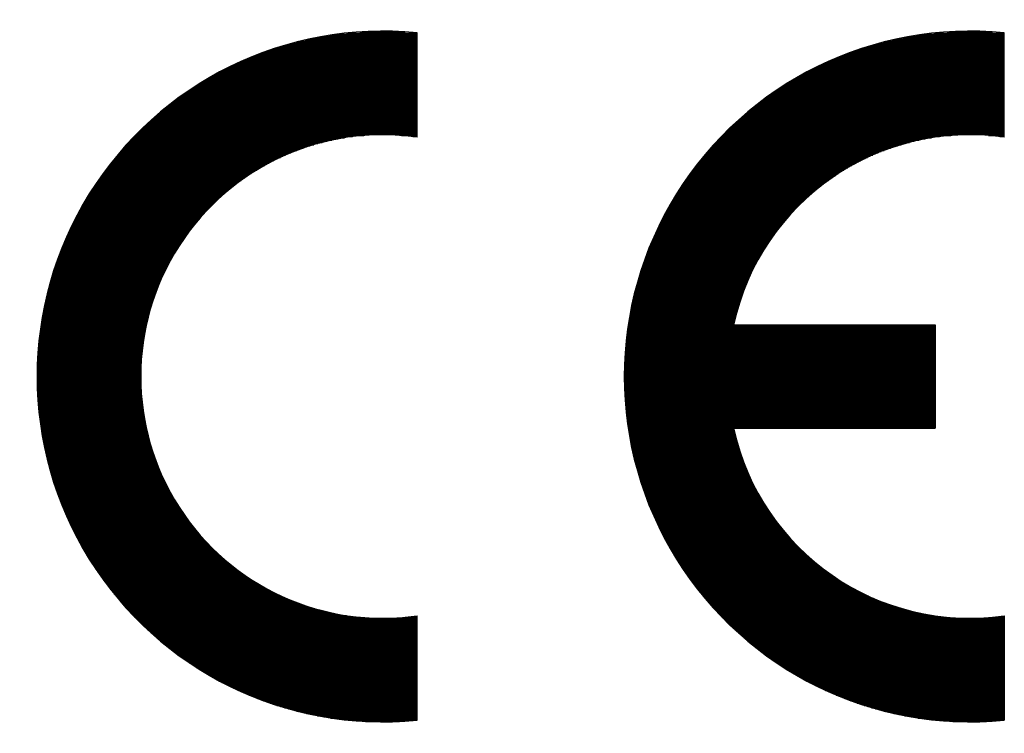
# Model space of a CAD drawing. Header units: millimetres. Extents: x 0 to 594, y 0 to 420.
# Tile 50 of 112: x 89 to 109, y 373 to 387. Entities that reach past the tile are written whole.
import ezdxf

# ---------------------------------------------------------------- set-up
doc = ezdxf.new("R2010")
doc.units = ezdxf.units.MM
doc.header["$LTSCALE"] = 0.257233
doc.layers.add('NoLayerName_001', color=7, linetype='Continuous')

# ---------------------------------------------------------------- blocks, each defined once
blk = doc.blocks.new('*X12')
at = {"color": 7, "linetype": 'Continuous', "lineweight": 25}
for p, q in [((1.631, 3.688), (5.119, 3.688)), ((1.651, 3.71), (5.183, 3.71)), ((1.671, 3.733), (5.249, 3.733)), ((1.691, 3.756), (5.32, 3.756)), ((1.711, 3.778), (5.394, 3.778)), ((1.46, 3.484), (4.642, 3.484)), ((1.478, 3.507), (4.688, 3.507)), ((1.497, 3.529), (4.736, 3.529)), ((1.515, 3.552), (4.786, 3.552)), ((1.534, 3.575), (4.836, 3.575)), ((1.553, 3.597), (4.889, 3.597)), ((1.572, 3.62), (4.943, 3.62)), ((1.592, 3.642), (5, 3.642)), ((1.611, 3.665), (5.058, 3.665)), ((1.319, 3.303), (4.309, 3.303)), ((1.336, 3.326), (4.347, 3.326)), ((1.353, 3.348), (4.386, 3.348)), ((1.371, 3.371), (4.427, 3.371)), ((1.388, 3.394), (4.468, 3.394)), ((1.406, 3.416), (4.51, 3.416)), ((1.424, 3.439), (4.553, 3.439)), ((1.442, 3.461), (4.597, 3.461)), ((1.172, 3.099), (3.996, 3.099)), ((1.187, 3.122), (4.028, 3.122)), ((1.203, 3.145), (4.061, 3.145)), ((1.219, 3.167), (4.095, 3.167)), ((1.236, 3.19), (4.129, 3.19)), ((1.252, 3.213), (4.163, 3.213)), ((1.268, 3.235), (4.199, 3.235)), ((1.285, 3.258), (4.235, 3.258)), ((1.302, 3.28), (4.271, 3.28)), ((1.05, 2.918), (3.757, 2.918)), ((1.065, 2.941), (3.785, 2.941)), ((1.079, 2.964), (3.814, 2.964)), ((1.094, 2.986), (3.843, 2.986)), ((1.11, 3.009), (3.873, 3.009)), ((1.125, 3.032), (3.903, 3.032)), ((1.14, 3.054), (3.933, 3.054)), ((1.156, 3.077), (3.965, 3.077)), ((0.923, 2.715), (3.521, 2.715)), ((0.936, 2.738), (3.546, 2.738)), ((0.95, 2.76), (3.571, 2.76)), ((0.964, 2.783), (3.596, 2.783)), ((0.978, 2.805), (3.622, 2.805)), ((0.992, 2.828), (3.648, 2.828)), ((1.006, 2.851), (3.675, 2.851)), ((1.021, 2.873), (3.702, 2.873)), ((1.035, 2.896), (3.729, 2.896)), ((0.818, 2.534), (3.335, 2.534)), ((0.831, 2.557), (3.358, 2.557)), ((0.843, 2.579), (3.38, 2.579)), ((0.856, 2.602), (3.403, 2.602)), ((0.869, 2.624), (3.426, 2.624)), ((0.883, 2.647), (3.449, 2.647)), ((0.896, 2.67), (3.473, 2.67)), ((0.909, 2.692), (3.497, 2.692)), ((0.709, 2.33), (3.149, 2.33)), ((0.72, 2.353), (3.168, 2.353)), ((0.732, 2.376), (3.188, 2.376)), ((0.744, 2.398), (3.209, 2.398)), ((0.756, 2.421), (3.229, 2.421)), ((0.768, 2.443), (3.25, 2.443)), ((0.78, 2.466), (3.271, 2.466)), ((0.793, 2.489), (3.292, 2.489)), ((0.805, 2.511), (3.314, 2.511)), ((0.619, 2.149), (3, 2.149)), ((0.63, 2.172), (3.018, 2.172)), ((0.641, 2.195), (3.036, 2.195)), ((0.652, 2.217), (3.054, 2.217)), ((0.663, 2.24), (3.072, 2.24)), ((0.674, 2.262), (3.091, 2.262)), ((0.685, 2.285), (3.11, 2.285)), ((0.697, 2.308), (3.129, 2.308)), ((0.526, 1.946), (2.849, 1.946)), ((0.535, 1.968), (2.865, 1.968)), ((0.546, 1.991), (2.881, 1.991)), ((0.556, 2.014), (2.898, 2.014)), ((0.566, 2.036), (2.914, 2.036)), ((0.576, 2.059), (2.931, 2.059)), ((0.587, 2.081), (2.948, 2.081)), ((0.597, 2.104), (2.965, 2.104)), ((0.608, 2.127), (2.982, 2.127)), ((0.44, 1.742), (2.715, 1.742)), ((0.449, 1.765), (2.729, 1.765)), ((0.459, 1.787), (2.743, 1.787)), ((0.468, 1.81), (2.758, 1.81)), ((0.477, 1.833), (2.773, 1.833)), ((0.487, 1.855), (2.788, 1.855)), ((0.496, 1.878), (2.803, 1.878)), ((0.506, 1.9), (2.818, 1.9)), ((0.516, 1.923), (2.834, 1.923)), ((0.371, 1.561), (2.607, 1.561)), ((0.379, 1.584), (2.62, 1.584)), ((0.388, 1.606), (2.633, 1.606)), ((0.396, 1.629), (2.646, 1.629)), ((0.405, 1.652), (2.659, 1.652)), ((0.414, 1.674), (2.673, 1.674)), ((0.422, 1.697), (2.687, 1.697)), ((0.431, 1.719), (2.7, 1.719)), ((0.3, 1.357), (2.498, 1.357)), ((0.307, 1.38), (2.51, 1.38)), ((0.315, 1.403), (2.521, 1.403)), ((0.323, 1.425), (2.533, 1.425)), ((0.331, 1.448), (2.545, 1.448)), ((0.338, 1.471), (2.557, 1.471)), ((0.346, 1.493), (2.569, 1.493)), ((0.354, 1.516), (2.582, 1.516)), ((0.363, 1.538), (2.594, 1.538)), ((0.243, 1.176), (2.412, 1.176)), ((0.249, 1.199), (2.422, 1.199)), ((0.256, 1.222), (2.433, 1.222)), ((0.263, 1.244), (2.443, 1.244)), ((0.271, 1.267), (2.454, 1.267)), ((0.278, 1.29), (2.465, 1.29)), ((0.285, 1.312), (2.476, 1.312)), ((0.292, 1.335), (2.487, 1.335)), ((0.185, 0.973), (2.326, 0.973)), ((0.191, 0.995), (2.335, 0.995)), ((0.197, 1.018), (2.344, 1.018)), ((0.203, 1.041), (2.353, 1.041)), ((0.21, 1.063), (2.363, 1.063)), ((0.216, 1.086), (2.372, 1.086)), ((0.223, 1.109), (2.382, 1.109)), ((0.229, 1.131), (2.392, 1.131)), ((0.236, 1.154), (2.402, 1.154)), ((0.139, 0.792), (2.258, 0.792)), ((0.145, 0.814), (2.266, 0.814)), ((0.15, 0.837), (2.274, 0.837)), ((0.156, 0.86), (2.282, 0.86)), ((0.161, 0.882), (2.291, 0.882)), ((0.167, 0.905), (2.299, 0.905)), ((0.173, 0.928), (2.308, 0.928)), ((0.179, 0.95), (2.317, 0.95)), ((0.094, 0.588), (2.192, 0.588)), ((0.099, 0.611), (2.199, 0.611)), ((0.104, 0.633), (2.206, 0.633)), ((0.108, 0.656), (2.213, 0.656)), ((0.113, 0.679), (2.22, 0.679)), ((0.118, 0.701), (2.227, 0.701)), ((0.123, 0.724), (2.235, 0.724)), ((0.129, 0.747), (2.243, 0.747)), ((0.134, 0.769), (2.25, 0.769)), ((0.06, 0.407), (2.142, 0.407)), ((0.064, 0.43), (2.147, 0.43)), ((0.068, 0.452), (2.153, 0.452)), ((0.072, 0.475), (2.16, 0.475)), ((0.076, 0.498), (2.166, 0.498)), ((0.081, 0.52), (2.172, 0.52)), ((0.085, 0.543), (2.179, 0.543)), ((0.09, 0.566), (2.185, 0.566)), ((0.027, 0.204), (2.094, 0.204)), ((0.03, 0.226), (2.099, 0.226)), ((0.033, 0.249), (2.104, 0.249)), ((0.037, 0.271), (2.109, 0.271)), ((0.04, 0.294), (2.114, 0.294)), ((0.044, 0.317), (2.119, 0.317)), ((0.048, 0.339), (2.125, 0.339)), ((0.052, 0.362), (2.13, 0.362)), ((0.056, 0.385), (2.136, 0.385)), ((0, 0), (2.056, 0)), ((0.003, 0.023), (2.059, 0.023)), ((0.005, 0.045), (2.063, 0.045)), ((0.008, 0.068), (2.067, 0.068)), ((0.011, 0.09), (2.071, 0.09)), ((0.014, 0.113), (2.076, 0.113)), ((0.017, 0.136), (2.08, 0.136)), ((0.02, 0.158), (2.085, 0.158)), ((0.023, 0.181), (2.089, 0.181))]:
    blk.add_line(p, q, dxfattribs=at)
blk = doc.blocks.new('*X13')
at = {"color": 7, "linetype": 'Continuous', "lineweight": 25}
for p, q in [((4.112, 2.149), (5.689, 2.149)), ((4.302, 2.172), (5.689, 2.172)), ((4.567, 2.195), (5.454, 2.195)), ((3.138, 1.946), (5.689, 1.946)), ((3.219, 1.968), (5.689, 1.968)), ((3.304, 1.991), (5.689, 1.991)), ((3.393, 2.014), (5.689, 2.014)), ((3.489, 2.036), (5.689, 2.036)), ((3.59, 2.059), (5.689, 2.059)), ((3.701, 2.081), (5.689, 2.081)), ((3.821, 2.104), (5.689, 2.104)), ((3.956, 2.127), (5.689, 2.127)), ((2.537, 1.742), (5.689, 1.742)), ((2.595, 1.765), (5.689, 1.765)), ((2.655, 1.787), (5.689, 1.787)), ((2.718, 1.81), (5.689, 1.81)), ((2.782, 1.833), (5.689, 1.833)), ((2.848, 1.855), (5.689, 1.855)), ((2.916, 1.878), (5.689, 1.878)), ((2.987, 1.9), (5.689, 1.9)), ((3.061, 1.923), (5.689, 1.923)), ((2.117, 1.561), (5.689, 1.561)), ((2.165, 1.584), (5.689, 1.584)), ((2.215, 1.606), (5.689, 1.606)), ((2.265, 1.629), (5.689, 1.629)), ((2.317, 1.652), (5.689, 1.652)), ((2.37, 1.674), (5.689, 1.674)), ((2.424, 1.697), (5.689, 1.697)), ((2.48, 1.719), (5.689, 1.719)), ((1.719, 1.357), (5.689, 1.357)), ((1.76, 1.38), (5.689, 1.38)), ((1.802, 1.403), (5.689, 1.403)), ((1.845, 1.425), (5.689, 1.425)), ((1.888, 1.448), (5.689, 1.448)), ((1.932, 1.471), (5.689, 1.471)), ((1.977, 1.493), (5.689, 1.493)), ((2.022, 1.516), (5.689, 1.516)), ((2.069, 1.538), (5.689, 1.538)), ((1.412, 1.176), (5.689, 1.176)), ((1.448, 1.199), (5.689, 1.199)), ((1.485, 1.222), (5.689, 1.222)), ((1.523, 1.244), (5.689, 1.244)), ((1.561, 1.267), (5.689, 1.267)), ((1.6, 1.29), (5.689, 1.29)), ((1.639, 1.312), (5.689, 1.312)), ((1.679, 1.335), (5.689, 1.335)), ((1.105, 0.973), (5.689, 0.973)), ((1.138, 0.995), (5.689, 0.995)), ((1.17, 1.018), (5.689, 1.018)), ((1.203, 1.041), (5.689, 1.041)), ((1.237, 1.063), (5.689, 1.063)), ((1.271, 1.086), (5.689, 1.086)), ((1.306, 1.109), (5.689, 1.109)), ((1.341, 1.131), (5.689, 1.131)), ((1.376, 1.154), (5.689, 1.154)), ((0.86, 0.792), (5.689, 0.792)), ((0.889, 0.814), (5.689, 0.814)), ((0.919, 0.837), (5.689, 0.837)), ((0.949, 0.86), (5.689, 0.86)), ((0.98, 0.882), (5.689, 0.882)), ((1.01, 0.905), (5.689, 0.905)), ((1.042, 0.928), (5.689, 0.928)), ((1.073, 0.95), (5.689, 0.95)), ((0.609, 0.588), (5.689, 0.588)), ((0.636, 0.611), (5.689, 0.611)), ((0.663, 0.633), (5.689, 0.633)), ((0.69, 0.656), (5.689, 0.656)), ((0.717, 0.679), (5.689, 0.679)), ((0.745, 0.701), (5.689, 0.701)), ((0.773, 0.724), (5.689, 0.724)), ((0.802, 0.747), (5.689, 0.747)), ((0.831, 0.769), (5.689, 0.769)), ((0.405, 0.407), (5.689, 0.407)), ((0.43, 0.43), (5.689, 0.43)), ((0.454, 0.452), (5.689, 0.452)), ((0.48, 0.475), (5.689, 0.475)), ((0.505, 0.498), (5.689, 0.498)), ((0.531, 0.52), (5.689, 0.52)), ((0.556, 0.543), (5.689, 0.543)), ((0.583, 0.566), (5.689, 0.566)), ((0.194, 0.204), (5.689, 0.204)), ((0.216, 0.226), (5.689, 0.226)), ((0.239, 0.249), (5.689, 0.249)), ((0.262, 0.271), (5.689, 0.271)), ((0.285, 0.294), (5.689, 0.294)), ((0.309, 0.317), (5.689, 0.317)), ((0.333, 0.339), (5.689, 0.339)), ((0.357, 0.362), (5.689, 0.362)), ((0.381, 0.385), (5.689, 0.385)), ((0, 0), (3.741, 0)), ((0.021, 0.023), (3.825, 0.023)), ((0.042, 0.045), (3.917, 0.045)), ((0.063, 0.068), (4.017, 0.068)), ((0.084, 0.09), (4.13, 0.09)), ((0.106, 0.113), (4.26, 0.113)), ((0.127, 0.136), (4.418, 0.136)), ((0.149, 0.158), (4.64, 0.158)), ((0.172, 0.181), (5.689, 0.181)), ((5.381, 0.158), (5.689, 0.158)), ((5.603, 0.136), (5.689, 0.136))]:
    blk.add_line(p, q, dxfattribs=at)
blk = doc.blocks.new('*X14')
at = {"color": 7, "linetype": 'Continuous', "lineweight": 25}
for p, q in [((0.033, 3.688), (2.083, 3.688)), ((0.035, 3.71), (2.086, 3.71)), ((0.037, 3.733), (2.089, 3.733)), ((0.04, 3.756), (2.093, 3.756)), ((0.042, 3.778), (2.096, 3.778)), ((0.016, 3.484), (2.059, 3.484)), ((0.017, 3.507), (2.061, 3.507)), ((0.019, 3.529), (2.063, 3.529)), ((0.021, 3.552), (2.066, 3.552)), ((0.022, 3.575), (2.068, 3.575)), ((0.024, 3.597), (2.071, 3.597)), ((0.026, 3.62), (2.074, 3.62)), ((0.028, 3.642), (2.077, 3.642)), ((0.03, 3.665), (2.08, 3.665)), ((0.006, 3.303), (2.044, 3.303)), ((0.007, 3.326), (2.046, 3.326)), ((0.008, 3.348), (2.047, 3.348)), ((0.009, 3.371), (2.049, 3.371)), ((0.01, 3.394), (2.051, 3.394)), ((0.011, 3.416), (2.052, 3.416)), ((0.013, 3.439), (2.054, 3.439)), ((0.014, 3.461), (2.056, 3.461)), ((0, 3.099), (2.037, 3.099)), ((0.001, 3.145), (2.038, 3.145)), ((0.001, 3.122), (2.037, 3.122)), ((0.002, 3.19), (2.039, 3.19)), ((0.002, 3.167), (2.038, 3.167)), ((0.003, 3.235), (2.041, 3.235)), ((0.003, 3.213), (2.04, 3.213)), ((0.004, 3.258), (2.042, 3.258)), ((0.005, 3.28), (2.043, 3.28)), ((0, 3.077), (2.036, 3.077)), ((0, 3.054), (2.036, 3.054)), ((0, 3.032), (2.036, 3.032)), ((0, 3.009), (2.036, 3.009)), ((0, 2.986), (2.036, 2.986)), ((0, 2.964), (2.037, 2.964)), ((0, 2.941), (2.037, 2.941)), ((0.001, 2.918), (2.037, 2.918)), ((0.001, 2.896), (2.038, 2.896)), ((0.002, 2.873), (2.039, 2.873)), ((0.002, 2.851), (2.039, 2.851)), ((0.003, 2.828), (2.04, 2.828)), ((0.004, 2.805), (2.041, 2.805)), ((0.004, 2.783), (2.042, 2.783)), ((0.005, 2.76), (2.043, 2.76)), ((0.006, 2.738), (2.045, 2.738)), ((0.007, 2.715), (2.046, 2.715)), ((0.008, 2.692), (2.048, 2.692)), ((0.009, 2.67), (2.049, 2.67)), ((0.01, 2.647), (2.051, 2.647)), ((0.012, 2.624), (2.053, 2.624)), ((0.013, 2.602), (2.055, 2.602)), ((0.015, 2.579), (2.057, 2.579)), ((0.016, 2.557), (2.059, 2.557)), ((0.018, 2.534), (2.061, 2.534)), ((0.019, 2.511), (2.064, 2.511)), ((0.021, 2.489), (2.066, 2.489)), ((0.023, 2.466), (2.069, 2.466)), ((0.025, 2.443), (2.072, 2.443)), ((0.027, 2.421), (2.075, 2.421)), ((0.029, 2.398), (2.077, 2.398)), ((0.031, 2.376), (2.081, 2.376)), ((0.033, 2.353), (2.084, 2.353)), ((0.035, 2.33), (2.087, 2.33)), ((0.038, 2.308), (2.09, 2.308)), ((0.04, 2.285), (2.094, 2.285)), ((0.043, 2.262), (2.098, 2.262)), ((0.045, 2.24), (2.101, 2.24)), ((0.048, 2.217), (2.105, 2.217)), ((0.051, 2.195), (2.109, 2.195)), ((0.054, 2.172), (2.113, 2.172)), ((0.057, 2.149), (2.117, 2.149)), ((0.06, 2.127), (2.122, 2.127)), ((0.063, 2.104), (2.126, 2.104)), ((0.066, 2.081), (2.13, 2.081)), ((0.069, 2.059), (2.135, 2.059)), ((0.072, 2.036), (2.14, 2.036)), ((0.076, 2.014), (2.145, 2.014)), ((0.079, 1.991), (2.15, 1.991)), ((0.083, 1.968), (2.155, 1.968)), ((0.086, 1.946), (2.16, 1.946)), ((0.09, 1.923), (2.165, 1.923)), ((0.094, 1.9), (2.171, 1.9)), ((0.097, 1.878), (2.176, 1.878)), ((0.101, 1.855), (2.182, 1.855)), ((0.105, 1.833), (2.188, 1.833)), ((0.109, 1.81), (2.194, 1.81)), ((0.114, 1.787), (2.2, 1.787)), ((0.118, 1.765), (2.206, 1.765)), ((0.122, 1.742), (2.212, 1.742)), ((0.126, 1.719), (2.219, 1.719)), ((0.131, 1.697), (2.225, 1.697)), ((0.135, 1.674), (2.232, 1.674)), ((0.14, 1.652), (2.239, 1.652)), ((0.145, 1.629), (2.245, 1.629)), ((0.15, 1.606), (2.252, 1.606)), ((0.154, 1.584), (2.26, 1.584)), ((0.159, 1.561), (2.267, 1.561)), ((0.164, 1.538), (2.274, 1.538)), ((0.17, 1.516), (2.282, 1.516)), ((0.175, 1.493), (2.289, 1.493)), ((0.18, 1.471), (2.297, 1.471)), ((0.185, 1.448), (2.305, 1.448)), ((0.191, 1.425), (2.313, 1.425)), ((0.196, 1.403), (2.321, 1.403)), ((0.202, 1.38), (2.329, 1.38)), ((0.208, 1.357), (2.338, 1.357)), ((0.213, 1.335), (2.346, 1.335)), ((0.219, 1.312), (2.355, 1.312)), ((0.225, 1.29), (2.364, 1.29)), ((0.231, 1.267), (2.373, 1.267)), ((0.237, 1.244), (2.382, 1.244)), ((0.244, 1.222), (2.391, 1.222)), ((0.25, 1.199), (2.4, 1.199)), ((0.256, 1.176), (2.41, 1.176)), ((0.263, 1.154), (2.42, 1.154)), ((0.269, 1.131), (2.429, 1.131)), ((0.276, 1.109), (2.439, 1.109)), ((0.282, 1.086), (2.449, 1.086)), ((0.289, 1.063), (2.459, 1.063)), ((0.296, 1.041), (2.47, 1.041)), ((0.303, 1.018), (2.48, 1.018)), ((0.31, 0.995), (2.491, 0.995)), ((0.317, 0.973), (2.501, 0.973)), ((0.324, 0.95), (2.512, 0.95)), ((0.332, 0.928), (2.523, 0.928)), ((0.339, 0.905), (2.535, 0.905)), ((0.347, 0.882), (2.546, 0.882)), ((0.354, 0.86), (2.557, 0.86)), ((0.362, 0.837), (2.569, 0.837)), ((0.37, 0.814), (2.581, 0.814)), ((0.377, 0.792), (2.593, 0.792)), ((0.385, 0.769), (2.605, 0.769)), ((0.393, 0.747), (2.617, 0.747)), ((0.401, 0.724), (2.63, 0.724)), ((0.41, 0.701), (2.642, 0.701)), ((0.418, 0.679), (2.655, 0.679)), ((0.426, 0.656), (2.668, 0.656)), ((0.435, 0.633), (2.681, 0.633)), ((0.443, 0.611), (2.694, 0.611)), ((0.452, 0.588), (2.708, 0.588)), ((0.461, 0.566), (2.721, 0.566)), ((0.47, 0.543), (2.735, 0.543)), ((0.478, 0.52), (2.749, 0.52)), ((0.487, 0.498), (2.763, 0.498)), ((0.497, 0.475), (2.777, 0.475)), ((0.506, 0.452), (2.792, 0.452)), ((0.515, 0.43), (2.807, 0.43)), ((0.525, 0.407), (2.821, 0.407)), ((0.534, 0.385), (2.836, 0.385)), ((0.544, 0.362), (2.852, 0.362)), ((0.553, 0.339), (2.867, 0.339)), ((0.563, 0.317), (2.883, 0.317)), ((0.573, 0.294), (2.898, 0.294)), ((0.583, 0.271), (2.914, 0.271)), ((0.593, 0.249), (2.931, 0.249)), ((0.603, 0.226), (2.947, 0.226)), ((0.614, 0.204), (2.963, 0.204)), ((0.624, 0.181), (2.98, 0.181)), ((0.634, 0.158), (2.997, 0.158)), ((0.645, 0.136), (3.014, 0.136)), ((0.656, 0.113), (3.032, 0.113)), ((0.666, 0.09), (3.05, 0.09)), ((0.677, 0.068), (3.067, 0.068)), ((0.688, 0.045), (3.086, 0.045)), ((0.699, 0.023), (3.104, 0.023)), ((0.711, 0), (3.122, 0))]:
    blk.add_line(p, q, dxfattribs=at)
blk = doc.blocks.new('*X15')
at = {"color": 7, "linetype": 'Continuous', "lineweight": 25}
for p, q in [((0, 3.733), (2.419, 3.733)), ((0.011, 3.71), (2.438, 3.71)), ((0.023, 3.688), (2.458, 3.688)), ((0.035, 3.665), (2.477, 3.665)), ((0.046, 3.642), (2.497, 3.642)), ((0.058, 3.62), (2.517, 3.62)), ((0.07, 3.597), (2.537, 3.597)), ((0.082, 3.575), (2.558, 3.575)), ((0.094, 3.552), (2.578, 3.552)), ((0.107, 3.529), (2.599, 3.529)), ((0.119, 3.507), (2.621, 3.507)), ((0.132, 3.484), (2.642, 3.484)), ((0.144, 3.461), (2.664, 3.461)), ((0.157, 3.439), (2.687, 3.439)), ((0.17, 3.416), (2.709, 3.416)), ((0.183, 3.394), (2.732, 3.394)), ((0.196, 3.371), (2.755, 3.371)), ((0.209, 3.348), (2.779, 3.348)), ((0.222, 3.326), (2.802, 3.326)), ((0.236, 3.303), (2.826, 3.303)), ((0.249, 3.28), (2.851, 3.28)), ((0.263, 3.258), (2.876, 3.258)), ((0.277, 3.235), (2.901, 3.235)), ((0.291, 3.213), (2.926, 3.213)), ((0.305, 3.19), (2.952, 3.19)), ((0.319, 3.167), (2.979, 3.167)), ((0.333, 3.145), (3.005, 3.145)), ((0.347, 3.122), (3.032, 3.122)), ((0.362, 3.099), (3.06, 3.099)), ((0.377, 3.077), (3.088, 3.077)), ((0.391, 3.054), (3.116, 3.054)), ((0.406, 3.032), (3.145, 3.032)), ((0.421, 3.009), (3.174, 3.009)), ((0.437, 2.986), (3.204, 2.986)), ((0.452, 2.964), (3.234, 2.964)), ((0.467, 2.941), (3.265, 2.941)), ((0.483, 2.918), (3.296, 2.918)), ((0.499, 2.896), (3.328, 2.896)), ((0.515, 2.873), (3.36, 2.873)), ((0.531, 2.851), (3.393, 2.851)), ((0.547, 2.828), (3.427, 2.828)), ((0.563, 2.805), (3.461, 2.805)), ((0.579, 2.783), (3.496, 2.783)), ((0.596, 2.76), (3.531, 2.76)), ((0.613, 2.738), (3.568, 2.738)), ((0.629, 2.715), (3.605, 2.715)), ((0.646, 2.692), (3.642, 2.692)), ((0.664, 2.67), (3.681, 2.67)), ((0.681, 2.647), (3.72, 2.647)), ((0.698, 2.624), (3.761, 2.624)), ((0.716, 2.602), (3.802, 2.602)), ((0.734, 2.579), (3.844, 2.579)), ((0.751, 2.557), (3.888, 2.557)), ((0.77, 2.534), (3.932, 2.534)), ((0.788, 2.511), (3.978, 2.511)), ((0.806, 2.489), (4.025, 2.489)), ((0.825, 2.466), (4.073, 2.466)), ((0.843, 2.443), (4.123, 2.443)), ((0.862, 2.421), (4.174, 2.421)), ((0.881, 2.398), (4.227, 2.398)), ((0.9, 2.376), (4.282, 2.376)), ((0.92, 2.353), (4.339, 2.353)), ((0.939, 2.33), (4.398, 2.33)), ((0.959, 2.308), (4.459, 2.308)), ((0.979, 2.285), (4.524, 2.285)), ((0.999, 2.262), (4.591, 2.262)), ((1.019, 2.24), (4.663, 2.24)), ((1.04, 2.217), (4.738, 2.217)), ((1.06, 2.195), (4.819, 2.195)), ((1.081, 2.172), (4.905, 2.172)), ((1.102, 2.149), (4.999, 2.149)), ((1.123, 2.127), (5.102, 2.127)), ((1.145, 2.104), (5.219, 2.104)), ((1.166, 2.081), (5.355, 2.081)), ((1.188, 2.059), (5.526, 2.059)), ((1.21, 2.036), (5.787, 2.036)), ((1.232, 2.014), (6.744, 2.014)), ((1.255, 1.991), (6.744, 1.991)), ((1.278, 1.968), (6.744, 1.968)), ((1.3, 1.946), (6.744, 1.946)), ((6.343, 2.036), (6.744, 2.036)), ((6.605, 2.059), (6.744, 2.059)), ((1.323, 1.923), (6.744, 1.923)), ((1.347, 1.9), (6.744, 1.9)), ((1.37, 1.878), (6.744, 1.878)), ((1.394, 1.855), (6.744, 1.855)), ((1.418, 1.833), (6.744, 1.833)), ((1.442, 1.81), (6.744, 1.81)), ((1.467, 1.787), (6.744, 1.787)), ((1.491, 1.765), (6.744, 1.765)), ((1.516, 1.742), (6.744, 1.742)), ((1.541, 1.719), (6.744, 1.719)), ((1.567, 1.697), (6.744, 1.697)), ((1.592, 1.674), (6.744, 1.674)), ((1.618, 1.652), (6.744, 1.652)), ((1.645, 1.629), (6.744, 1.629)), ((1.671, 1.606), (6.744, 1.606)), ((1.698, 1.584), (6.744, 1.584)), ((1.725, 1.561), (6.744, 1.561)), ((1.752, 1.538), (6.744, 1.538)), ((1.78, 1.516), (6.744, 1.516)), ((1.808, 1.493), (6.744, 1.493)), ((1.836, 1.471), (6.744, 1.471)), ((1.865, 1.448), (6.744, 1.448)), ((1.894, 1.425), (6.744, 1.425)), ((1.923, 1.403), (6.744, 1.403)), ((1.952, 1.38), (6.744, 1.38)), ((1.982, 1.357), (6.744, 1.357)), ((2.012, 1.335), (6.744, 1.335)), ((2.043, 1.312), (6.744, 1.312)), ((2.074, 1.29), (6.744, 1.29)), ((2.105, 1.267), (6.744, 1.267)), ((2.137, 1.244), (6.744, 1.244)), ((2.169, 1.222), (6.744, 1.222)), ((2.201, 1.199), (6.744, 1.199)), ((2.234, 1.176), (6.744, 1.176)), ((2.268, 1.154), (6.744, 1.154)), ((2.301, 1.131), (6.744, 1.131)), ((2.335, 1.109), (6.744, 1.109)), ((2.37, 1.086), (6.744, 1.086)), ((2.405, 1.063), (6.744, 1.063)), ((2.441, 1.041), (6.744, 1.041)), ((2.477, 1.018), (6.744, 1.018)), ((2.513, 0.995), (6.744, 0.995)), ((2.55, 0.973), (6.744, 0.973)), ((2.588, 0.95), (6.744, 0.95)), ((2.626, 0.928), (6.744, 0.928)), ((2.665, 0.905), (6.744, 0.905)), ((2.705, 0.882), (6.744, 0.882)), ((2.745, 0.86), (6.744, 0.86)), ((2.785, 0.837), (6.744, 0.837)), ((2.826, 0.814), (6.744, 0.814)), ((2.869, 0.792), (6.744, 0.792)), ((2.911, 0.769), (6.744, 0.769)), ((2.955, 0.747), (6.744, 0.747)), ((2.999, 0.724), (6.744, 0.724)), ((3.044, 0.701), (6.744, 0.701)), ((3.09, 0.679), (6.744, 0.679)), ((3.137, 0.656), (6.744, 0.656)), ((3.185, 0.633), (6.744, 0.633)), ((3.233, 0.611), (6.744, 0.611)), ((3.283, 0.588), (6.744, 0.588)), ((3.334, 0.566), (6.744, 0.566)), ((3.386, 0.543), (6.744, 0.543)), ((3.44, 0.52), (6.744, 0.52)), ((3.494, 0.498), (6.744, 0.498)), ((3.55, 0.475), (6.744, 0.475)), ((3.608, 0.452), (6.744, 0.452)), ((3.667, 0.43), (6.744, 0.43)), ((3.727, 0.407), (6.744, 0.407)), ((3.79, 0.385), (6.744, 0.385)), ((3.855, 0.362), (6.744, 0.362)), ((3.921, 0.339), (6.744, 0.339)), ((3.991, 0.317), (6.744, 0.317)), ((4.062, 0.294), (6.744, 0.294)), ((4.137, 0.271), (6.744, 0.271)), ((4.215, 0.249), (6.744, 0.249)), ((4.297, 0.226), (6.744, 0.226)), ((4.383, 0.204), (6.744, 0.204)), ((4.474, 0.181), (6.744, 0.181)), ((4.571, 0.158), (6.744, 0.158)), ((4.675, 0.136), (6.744, 0.136)), ((4.788, 0.113), (6.744, 0.113)), ((4.912, 0.09), (6.744, 0.09)), ((5.052, 0.068), (6.744, 0.068)), ((5.216, 0.045), (6.744, 0.045)), ((5.42, 0.023), (6.711, 0.023)), ((5.733, 0), (6.397, 0))]:
    blk.add_line(p, q, dxfattribs=at)
blk = doc.blocks.new('*X16')
at = {"color": 7, "linetype": 'Continuous', "lineweight": 25}
for p, q in [((0.033, 3.688), (6.108, 3.688)), ((0.035, 3.71), (6.108, 3.71)), ((0.037, 3.733), (6.108, 3.733)), ((0.04, 3.756), (6.108, 3.756)), ((0.042, 3.778), (6.108, 3.778)), ((0.016, 3.484), (6.108, 3.484)), ((0.017, 3.507), (6.108, 3.507)), ((0.019, 3.529), (6.108, 3.529)), ((0.021, 3.552), (6.108, 3.552)), ((0.022, 3.575), (6.108, 3.575)), ((0.024, 3.597), (6.108, 3.597)), ((0.026, 3.62), (6.108, 3.62)), ((0.028, 3.642), (6.108, 3.642)), ((0.03, 3.665), (6.108, 3.665)), ((0.006, 3.303), (6.108, 3.303)), ((0.007, 3.326), (6.108, 3.326)), ((0.008, 3.348), (6.108, 3.348)), ((0.009, 3.371), (6.108, 3.371)), ((0.01, 3.394), (6.108, 3.394)), ((0.011, 3.416), (6.108, 3.416)), ((0.013, 3.439), (6.108, 3.439)), ((0.014, 3.461), (6.108, 3.461)), ((0, 3.099), (6.108, 3.099)), ((0.001, 3.145), (6.108, 3.145)), ((0.001, 3.122), (6.108, 3.122)), ((0.002, 3.19), (6.108, 3.19)), ((0.002, 3.167), (6.108, 3.167)), ((0.003, 3.235), (6.108, 3.235)), ((0.003, 3.213), (6.108, 3.213)), ((0.004, 3.258), (6.108, 3.258)), ((0.005, 3.28), (6.108, 3.28)), ((0, 3.077), (6.108, 3.077)), ((0, 3.054), (6.108, 3.054)), ((0, 3.032), (6.108, 3.032)), ((0, 3.009), (6.108, 3.009)), ((0, 2.986), (6.108, 2.986)), ((0, 2.964), (6.108, 2.964)), ((0, 2.941), (6.108, 2.941)), ((0.001, 2.918), (6.108, 2.918)), ((0.001, 2.896), (6.108, 2.896)), ((0.002, 2.873), (6.108, 2.873)), ((0.002, 2.851), (6.108, 2.851)), ((0.003, 2.828), (6.108, 2.828)), ((0.004, 2.805), (6.108, 2.805)), ((0.004, 2.783), (6.108, 2.783)), ((0.005, 2.76), (6.108, 2.76)), ((0.006, 2.738), (6.108, 2.738)), ((0.007, 2.715), (6.108, 2.715)), ((0.008, 2.692), (6.108, 2.692)), ((0.009, 2.67), (6.108, 2.67)), ((0.01, 2.647), (6.108, 2.647)), ((0.012, 2.624), (6.108, 2.624)), ((0.013, 2.602), (6.108, 2.602)), ((0.015, 2.579), (6.108, 2.579)), ((0.016, 2.557), (6.108, 2.557)), ((0.018, 2.534), (6.108, 2.534)), ((0.019, 2.511), (6.108, 2.511)), ((0.021, 2.489), (6.108, 2.489)), ((0.023, 2.466), (6.108, 2.466)), ((0.025, 2.443), (6.108, 2.443)), ((0.027, 2.421), (6.108, 2.421)), ((0.029, 2.398), (6.108, 2.398)), ((0.031, 2.376), (6.108, 2.376)), ((0.033, 2.353), (6.108, 2.353)), ((0.035, 2.33), (6.108, 2.33)), ((0.038, 2.308), (6.108, 2.308)), ((0.04, 2.285), (6.108, 2.285)), ((0.043, 2.262), (6.108, 2.262)), ((0.045, 2.24), (6.108, 2.24)), ((0.048, 2.217), (6.108, 2.217)), ((0.051, 2.195), (6.108, 2.195)), ((0.054, 2.172), (6.108, 2.172)), ((0.057, 2.149), (6.108, 2.149)), ((0.06, 2.127), (6.108, 2.127)), ((0.063, 2.104), (6.108, 2.104)), ((0.066, 2.081), (6.108, 2.081)), ((0.069, 2.059), (6.108, 2.059)), ((0.072, 2.036), (6.108, 2.036)), ((0.076, 2.014), (6.108, 2.014)), ((0.079, 1.991), (2.15, 1.991)), ((0.083, 1.968), (2.155, 1.968)), ((0.086, 1.946), (2.16, 1.946)), ((0.09, 1.923), (2.165, 1.923)), ((0.094, 1.9), (2.171, 1.9)), ((0.097, 1.878), (2.176, 1.878)), ((0.101, 1.855), (2.182, 1.855)), ((0.105, 1.833), (2.188, 1.833)), ((0.109, 1.81), (2.194, 1.81)), ((0.114, 1.787), (2.2, 1.787)), ((0.118, 1.765), (2.206, 1.765)), ((0.122, 1.742), (2.212, 1.742)), ((0.126, 1.719), (2.219, 1.719)), ((0.131, 1.697), (2.225, 1.697)), ((0.135, 1.674), (2.232, 1.674)), ((0.14, 1.652), (2.239, 1.652)), ((0.145, 1.629), (2.245, 1.629)), ((0.15, 1.606), (2.252, 1.606)), ((0.154, 1.584), (2.26, 1.584)), ((0.159, 1.561), (2.267, 1.561)), ((0.164, 1.538), (2.274, 1.538)), ((0.17, 1.516), (2.282, 1.516)), ((0.175, 1.493), (2.289, 1.493)), ((0.18, 1.471), (2.297, 1.471)), ((0.185, 1.448), (2.305, 1.448)), ((0.191, 1.425), (2.313, 1.425)), ((0.196, 1.403), (2.321, 1.403)), ((0.202, 1.38), (2.329, 1.38)), ((0.208, 1.357), (2.338, 1.357)), ((0.213, 1.335), (2.346, 1.335)), ((0.219, 1.312), (2.355, 1.312)), ((0.225, 1.29), (2.364, 1.29)), ((0.231, 1.267), (2.373, 1.267)), ((0.237, 1.244), (2.382, 1.244)), ((0.244, 1.222), (2.391, 1.222)), ((0.25, 1.199), (2.4, 1.199)), ((0.256, 1.176), (2.41, 1.176)), ((0.263, 1.154), (2.42, 1.154)), ((0.269, 1.131), (2.429, 1.131)), ((0.276, 1.109), (2.439, 1.109)), ((0.282, 1.086), (2.449, 1.086)), ((0.289, 1.063), (2.459, 1.063)), ((0.296, 1.041), (2.47, 1.041)), ((0.303, 1.018), (2.48, 1.018)), ((0.31, 0.995), (2.491, 0.995)), ((0.317, 0.973), (2.501, 0.973)), ((0.324, 0.95), (2.512, 0.95)), ((0.332, 0.928), (2.523, 0.928)), ((0.339, 0.905), (2.535, 0.905)), ((0.347, 0.882), (2.546, 0.882)), ((0.354, 0.86), (2.557, 0.86)), ((0.362, 0.837), (2.569, 0.837)), ((0.37, 0.814), (2.581, 0.814)), ((0.377, 0.792), (2.593, 0.792)), ((0.385, 0.769), (2.605, 0.769)), ((0.393, 0.747), (2.617, 0.747)), ((0.401, 0.724), (2.63, 0.724)), ((0.41, 0.701), (2.642, 0.701)), ((0.418, 0.679), (2.655, 0.679)), ((0.426, 0.656), (2.668, 0.656)), ((0.435, 0.633), (2.681, 0.633)), ((0.443, 0.611), (2.694, 0.611)), ((0.452, 0.588), (2.708, 0.588)), ((0.461, 0.566), (2.721, 0.566)), ((0.47, 0.543), (2.735, 0.543)), ((0.478, 0.52), (2.749, 0.52)), ((0.487, 0.498), (2.763, 0.498)), ((0.497, 0.475), (2.777, 0.475)), ((0.506, 0.452), (2.792, 0.452)), ((0.515, 0.43), (2.807, 0.43)), ((0.525, 0.407), (2.821, 0.407)), ((0.534, 0.385), (2.836, 0.385)), ((0.544, 0.362), (2.852, 0.362)), ((0.553, 0.339), (2.867, 0.339)), ((0.563, 0.317), (2.883, 0.317)), ((0.573, 0.294), (2.898, 0.294)), ((0.583, 0.271), (2.914, 0.271)), ((0.593, 0.249), (2.931, 0.249)), ((0.603, 0.226), (2.947, 0.226)), ((0.614, 0.204), (2.963, 0.204)), ((0.624, 0.181), (2.98, 0.181)), ((0.634, 0.158), (2.997, 0.158)), ((0.645, 0.136), (3.014, 0.136)), ((0.656, 0.113), (3.032, 0.113)), ((0.666, 0.09), (3.05, 0.09)), ((0.677, 0.068), (3.067, 0.068)), ((0.688, 0.045), (3.086, 0.045)), ((0.699, 0.023), (3.104, 0.023)), ((0.711, 0), (3.122, 0))]:
    blk.add_line(p, q, dxfattribs=at)
blk = doc.blocks.new('*X17')
at = {"color": 7, "linetype": 'Continuous', "lineweight": 25}
for p, q in [((0, 3.733), (2.419, 3.733)), ((0.011, 3.71), (2.438, 3.71)), ((0.023, 3.688), (2.458, 3.688)), ((0.035, 3.665), (2.477, 3.665)), ((0.046, 3.642), (2.497, 3.642)), ((0.058, 3.62), (2.517, 3.62)), ((0.07, 3.597), (2.537, 3.597)), ((0.082, 3.575), (2.558, 3.575)), ((0.094, 3.552), (2.578, 3.552)), ((0.107, 3.529), (2.599, 3.529)), ((0.119, 3.507), (2.621, 3.507)), ((0.132, 3.484), (2.642, 3.484)), ((0.144, 3.461), (2.664, 3.461)), ((0.157, 3.439), (2.687, 3.439)), ((0.17, 3.416), (2.709, 3.416)), ((0.183, 3.394), (2.732, 3.394)), ((0.196, 3.371), (2.755, 3.371)), ((0.209, 3.348), (2.779, 3.348)), ((0.222, 3.326), (2.802, 3.326)), ((0.236, 3.303), (2.826, 3.303)), ((0.249, 3.28), (2.851, 3.28)), ((0.263, 3.258), (2.876, 3.258)), ((0.277, 3.235), (2.901, 3.235)), ((0.291, 3.213), (2.926, 3.213)), ((0.305, 3.19), (2.952, 3.19)), ((0.319, 3.167), (2.979, 3.167)), ((0.333, 3.145), (3.005, 3.145)), ((0.347, 3.122), (3.032, 3.122)), ((0.362, 3.099), (3.06, 3.099)), ((0.377, 3.077), (3.088, 3.077)), ((0.391, 3.054), (3.116, 3.054)), ((0.406, 3.032), (3.145, 3.032)), ((0.421, 3.009), (3.174, 3.009)), ((0.437, 2.986), (3.204, 2.986)), ((0.452, 2.964), (3.234, 2.964)), ((0.467, 2.941), (3.265, 2.941)), ((0.483, 2.918), (3.296, 2.918)), ((0.499, 2.896), (3.328, 2.896)), ((0.515, 2.873), (3.36, 2.873)), ((0.531, 2.851), (3.393, 2.851)), ((0.547, 2.828), (3.427, 2.828)), ((0.563, 2.805), (3.461, 2.805)), ((0.579, 2.783), (3.496, 2.783)), ((0.596, 2.76), (3.531, 2.76)), ((0.613, 2.738), (3.568, 2.738)), ((0.629, 2.715), (3.605, 2.715)), ((0.646, 2.692), (3.642, 2.692)), ((0.664, 2.67), (3.681, 2.67)), ((0.681, 2.647), (3.72, 2.647)), ((0.698, 2.624), (3.761, 2.624)), ((0.716, 2.602), (3.802, 2.602)), ((0.734, 2.579), (3.844, 2.579)), ((0.751, 2.557), (3.888, 2.557)), ((0.77, 2.534), (3.932, 2.534)), ((0.788, 2.511), (3.978, 2.511)), ((0.806, 2.489), (4.025, 2.489)), ((0.825, 2.466), (4.073, 2.466)), ((0.843, 2.443), (4.123, 2.443)), ((0.862, 2.421), (4.174, 2.421)), ((0.881, 2.398), (4.227, 2.398)), ((0.9, 2.376), (4.282, 2.376)), ((0.92, 2.353), (4.339, 2.353)), ((0.939, 2.33), (4.398, 2.33)), ((0.959, 2.308), (4.459, 2.308)), ((0.979, 2.285), (4.524, 2.285)), ((0.999, 2.262), (4.591, 2.262)), ((1.019, 2.24), (4.663, 2.24)), ((1.04, 2.217), (4.738, 2.217)), ((1.06, 2.195), (4.819, 2.195)), ((1.081, 2.172), (4.905, 2.172)), ((1.102, 2.149), (4.999, 2.149)), ((1.123, 2.127), (5.102, 2.127)), ((1.145, 2.104), (5.219, 2.104)), ((1.166, 2.081), (5.355, 2.081)), ((1.188, 2.059), (5.526, 2.059)), ((1.21, 2.036), (5.787, 2.036)), ((1.232, 2.014), (6.744, 2.014)), ((1.255, 1.991), (6.744, 1.991)), ((1.278, 1.968), (6.744, 1.968)), ((1.3, 1.946), (6.744, 1.946)), ((6.343, 2.036), (6.744, 2.036)), ((6.605, 2.059), (6.744, 2.059)), ((1.323, 1.923), (6.744, 1.923)), ((1.347, 1.9), (6.744, 1.9)), ((1.37, 1.878), (6.744, 1.878)), ((1.394, 1.855), (6.744, 1.855)), ((1.418, 1.833), (6.744, 1.833)), ((1.442, 1.81), (6.744, 1.81)), ((1.467, 1.787), (6.744, 1.787)), ((1.491, 1.765), (6.744, 1.765)), ((1.516, 1.742), (6.744, 1.742)), ((1.541, 1.719), (6.744, 1.719)), ((1.567, 1.697), (6.744, 1.697)), ((1.592, 1.674), (6.744, 1.674)), ((1.618, 1.652), (6.744, 1.652)), ((1.645, 1.629), (6.744, 1.629)), ((1.671, 1.606), (6.744, 1.606)), ((1.698, 1.584), (6.744, 1.584)), ((1.725, 1.561), (6.744, 1.561)), ((1.752, 1.538), (6.744, 1.538)), ((1.78, 1.516), (6.744, 1.516)), ((1.808, 1.493), (6.744, 1.493)), ((1.836, 1.471), (6.744, 1.471)), ((1.865, 1.448), (6.744, 1.448)), ((1.894, 1.425), (6.744, 1.425)), ((1.923, 1.403), (6.744, 1.403)), ((1.952, 1.38), (6.744, 1.38)), ((1.982, 1.357), (6.744, 1.357)), ((2.012, 1.335), (6.744, 1.335)), ((2.043, 1.312), (6.744, 1.312)), ((2.074, 1.29), (6.744, 1.29)), ((2.105, 1.267), (6.744, 1.267)), ((2.137, 1.244), (6.744, 1.244)), ((2.169, 1.222), (6.744, 1.222)), ((2.201, 1.199), (6.744, 1.199)), ((2.234, 1.176), (6.744, 1.176)), ((2.268, 1.154), (6.744, 1.154)), ((2.301, 1.131), (6.744, 1.131)), ((2.335, 1.109), (6.744, 1.109)), ((2.37, 1.086), (6.744, 1.086)), ((2.405, 1.063), (6.744, 1.063)), ((2.441, 1.041), (6.744, 1.041)), ((2.477, 1.018), (6.744, 1.018)), ((2.513, 0.995), (6.744, 0.995)), ((2.55, 0.973), (6.744, 0.973)), ((2.588, 0.95), (6.744, 0.95)), ((2.626, 0.928), (6.744, 0.928)), ((2.665, 0.905), (6.744, 0.905)), ((2.705, 0.882), (6.744, 0.882)), ((2.745, 0.86), (6.744, 0.86)), ((2.785, 0.837), (6.744, 0.837)), ((2.826, 0.814), (6.744, 0.814)), ((2.869, 0.792), (6.744, 0.792)), ((2.911, 0.769), (6.744, 0.769)), ((2.955, 0.747), (6.744, 0.747)), ((2.999, 0.724), (6.744, 0.724)), ((3.044, 0.701), (6.744, 0.701)), ((3.09, 0.679), (6.744, 0.679)), ((3.137, 0.656), (6.744, 0.656)), ((3.185, 0.633), (6.744, 0.633)), ((3.233, 0.611), (6.744, 0.611)), ((3.283, 0.588), (6.744, 0.588)), ((3.334, 0.566), (6.744, 0.566)), ((3.386, 0.543), (6.744, 0.543)), ((3.44, 0.52), (6.744, 0.52)), ((3.494, 0.498), (6.744, 0.498)), ((3.55, 0.475), (6.744, 0.475)), ((3.608, 0.452), (6.744, 0.452)), ((3.667, 0.43), (6.744, 0.43)), ((3.727, 0.407), (6.744, 0.407)), ((3.79, 0.385), (6.744, 0.385)), ((3.855, 0.362), (6.744, 0.362)), ((3.921, 0.339), (6.744, 0.339)), ((3.991, 0.317), (6.744, 0.317)), ((4.062, 0.294), (6.744, 0.294)), ((4.137, 0.271), (6.744, 0.271)), ((4.215, 0.249), (6.744, 0.249)), ((4.297, 0.226), (6.744, 0.226)), ((4.383, 0.204), (6.744, 0.204)), ((4.474, 0.181), (6.744, 0.181)), ((4.571, 0.158), (6.744, 0.158)), ((4.675, 0.136), (6.744, 0.136)), ((4.788, 0.113), (6.744, 0.113)), ((4.912, 0.09), (6.744, 0.09)), ((5.052, 0.068), (6.744, 0.068)), ((5.216, 0.045), (6.744, 0.045)), ((5.42, 0.023), (6.711, 0.023)), ((5.733, 0), (6.397, 0))]:
    blk.add_line(p, q, dxfattribs=at)
blk = doc.blocks.new('*X18')
at = {"color": 7, "linetype": 'Continuous', "lineweight": 25}
for p, q in [((1.631, 3.688), (5.119, 3.688)), ((1.651, 3.71), (5.183, 3.71)), ((1.671, 3.733), (5.249, 3.733)), ((1.691, 3.756), (5.32, 3.756)), ((1.711, 3.778), (5.394, 3.778)), ((1.46, 3.484), (4.642, 3.484)), ((1.478, 3.507), (4.688, 3.507)), ((1.497, 3.529), (4.736, 3.529)), ((1.515, 3.552), (4.786, 3.552)), ((1.534, 3.575), (4.836, 3.575)), ((1.553, 3.597), (4.889, 3.597)), ((1.572, 3.62), (4.943, 3.62)), ((1.592, 3.642), (5, 3.642)), ((1.611, 3.665), (5.058, 3.665)), ((1.319, 3.303), (4.309, 3.303)), ((1.336, 3.326), (4.347, 3.326)), ((1.353, 3.348), (4.386, 3.348)), ((1.371, 3.371), (4.427, 3.371)), ((1.388, 3.394), (4.468, 3.394)), ((1.406, 3.416), (4.51, 3.416)), ((1.424, 3.439), (4.553, 3.439)), ((1.442, 3.461), (4.597, 3.461)), ((1.172, 3.099), (3.996, 3.099)), ((1.187, 3.122), (4.028, 3.122)), ((1.203, 3.145), (4.061, 3.145)), ((1.219, 3.167), (4.095, 3.167)), ((1.236, 3.19), (4.129, 3.19)), ((1.252, 3.213), (4.163, 3.213)), ((1.268, 3.235), (4.199, 3.235)), ((1.285, 3.258), (4.235, 3.258)), ((1.302, 3.28), (4.271, 3.28)), ((1.05, 2.918), (3.757, 2.918)), ((1.065, 2.941), (3.785, 2.941)), ((1.079, 2.964), (3.814, 2.964)), ((1.094, 2.986), (3.843, 2.986)), ((1.11, 3.009), (3.873, 3.009)), ((1.125, 3.032), (3.903, 3.032)), ((1.14, 3.054), (3.933, 3.054)), ((1.156, 3.077), (3.965, 3.077)), ((0.923, 2.715), (3.521, 2.715)), ((0.936, 2.738), (3.546, 2.738)), ((0.95, 2.76), (3.571, 2.76)), ((0.964, 2.783), (3.596, 2.783)), ((0.978, 2.805), (3.622, 2.805)), ((0.992, 2.828), (3.648, 2.828)), ((1.006, 2.851), (3.675, 2.851)), ((1.021, 2.873), (3.702, 2.873)), ((1.035, 2.896), (3.729, 2.896)), ((0.818, 2.534), (3.335, 2.534)), ((0.831, 2.557), (3.358, 2.557)), ((0.843, 2.579), (3.38, 2.579)), ((0.856, 2.602), (3.403, 2.602)), ((0.869, 2.624), (3.426, 2.624)), ((0.883, 2.647), (3.449, 2.647)), ((0.896, 2.67), (3.473, 2.67)), ((0.909, 2.692), (3.497, 2.692)), ((0.709, 2.33), (3.149, 2.33)), ((0.72, 2.353), (3.168, 2.353)), ((0.732, 2.376), (3.188, 2.376)), ((0.744, 2.398), (3.209, 2.398)), ((0.756, 2.421), (3.229, 2.421)), ((0.768, 2.443), (3.25, 2.443)), ((0.78, 2.466), (3.271, 2.466)), ((0.793, 2.489), (3.292, 2.489)), ((0.805, 2.511), (3.314, 2.511)), ((0.619, 2.149), (3, 2.149)), ((0.63, 2.172), (3.018, 2.172)), ((0.641, 2.195), (3.036, 2.195)), ((0.652, 2.217), (3.054, 2.217)), ((0.663, 2.24), (3.072, 2.24)), ((0.674, 2.262), (3.091, 2.262)), ((0.685, 2.285), (3.11, 2.285)), ((0.697, 2.308), (3.129, 2.308)), ((0.526, 1.946), (2.849, 1.946)), ((0.535, 1.968), (2.865, 1.968)), ((0.546, 1.991), (2.881, 1.991)), ((0.556, 2.014), (2.898, 2.014)), ((0.566, 2.036), (2.914, 2.036)), ((0.576, 2.059), (2.931, 2.059)), ((0.587, 2.081), (2.948, 2.081)), ((0.597, 2.104), (2.965, 2.104)), ((0.608, 2.127), (2.982, 2.127)), ((0.44, 1.742), (2.715, 1.742)), ((0.449, 1.765), (2.729, 1.765)), ((0.459, 1.787), (2.743, 1.787)), ((0.468, 1.81), (2.758, 1.81)), ((0.477, 1.833), (2.773, 1.833)), ((0.487, 1.855), (2.788, 1.855)), ((0.496, 1.878), (2.803, 1.878)), ((0.506, 1.9), (2.818, 1.9)), ((0.516, 1.923), (2.834, 1.923)), ((0.371, 1.561), (2.607, 1.561)), ((0.379, 1.584), (2.62, 1.584)), ((0.388, 1.606), (2.633, 1.606)), ((0.396, 1.629), (2.646, 1.629)), ((0.405, 1.652), (2.659, 1.652)), ((0.414, 1.674), (2.673, 1.674)), ((0.422, 1.697), (2.687, 1.697)), ((0.431, 1.719), (2.7, 1.719)), ((0.3, 1.357), (2.498, 1.357)), ((0.307, 1.38), (2.51, 1.38)), ((0.315, 1.403), (2.521, 1.403)), ((0.323, 1.425), (2.533, 1.425)), ((0.331, 1.448), (2.545, 1.448)), ((0.338, 1.471), (2.557, 1.471)), ((0.346, 1.493), (2.569, 1.493)), ((0.354, 1.516), (2.582, 1.516)), ((0.363, 1.538), (2.594, 1.538)), ((0.243, 1.176), (2.412, 1.176)), ((0.249, 1.199), (2.422, 1.199)), ((0.256, 1.222), (2.433, 1.222)), ((0.263, 1.244), (2.443, 1.244)), ((0.271, 1.267), (2.454, 1.267)), ((0.278, 1.29), (2.465, 1.29)), ((0.285, 1.312), (2.476, 1.312)), ((0.292, 1.335), (2.487, 1.335)), ((0.185, 0.973), (2.326, 0.973)), ((0.191, 0.995), (2.335, 0.995)), ((0.197, 1.018), (2.344, 1.018)), ((0.203, 1.041), (2.353, 1.041)), ((0.21, 1.063), (2.363, 1.063)), ((0.216, 1.086), (2.372, 1.086)), ((0.223, 1.109), (2.382, 1.109)), ((0.229, 1.131), (2.392, 1.131)), ((0.236, 1.154), (2.402, 1.154)), ((0.139, 0.792), (2.258, 0.792)), ((0.145, 0.814), (2.266, 0.814)), ((0.15, 0.837), (2.274, 0.837)), ((0.156, 0.86), (2.282, 0.86)), ((0.161, 0.882), (2.291, 0.882)), ((0.167, 0.905), (2.299, 0.905)), ((0.173, 0.928), (2.308, 0.928)), ((0.179, 0.95), (2.317, 0.95)), ((0.094, 0.588), (2.192, 0.588)), ((0.099, 0.611), (2.199, 0.611)), ((0.104, 0.633), (2.206, 0.633)), ((0.108, 0.656), (2.213, 0.656)), ((0.113, 0.679), (2.22, 0.679)), ((0.118, 0.701), (2.227, 0.701)), ((0.123, 0.724), (2.235, 0.724)), ((0.129, 0.747), (2.243, 0.747)), ((0.134, 0.769), (2.25, 0.769)), ((0.06, 0.407), (2.142, 0.407)), ((0.064, 0.43), (2.147, 0.43)), ((0.068, 0.452), (2.153, 0.452)), ((0.072, 0.475), (2.16, 0.475)), ((0.076, 0.498), (2.166, 0.498)), ((0.081, 0.52), (2.172, 0.52)), ((0.085, 0.543), (2.179, 0.543)), ((0.09, 0.566), (2.185, 0.566)), ((0.027, 0.204), (6.064, 0.204)), ((0.03, 0.226), (6.064, 0.226)), ((0.033, 0.249), (2.104, 0.249)), ((0.037, 0.271), (2.109, 0.271)), ((0.04, 0.294), (2.114, 0.294)), ((0.044, 0.317), (2.119, 0.317)), ((0.048, 0.339), (2.125, 0.339)), ((0.052, 0.362), (2.13, 0.362)), ((0.056, 0.385), (2.136, 0.385)), ((0, 0), (6.064, 0)), ((0.003, 0.023), (6.064, 0.023)), ((0.005, 0.045), (6.064, 0.045)), ((0.008, 0.068), (6.064, 0.068)), ((0.011, 0.09), (6.064, 0.09)), ((0.014, 0.113), (6.064, 0.113)), ((0.017, 0.136), (6.064, 0.136)), ((0.02, 0.158), (6.064, 0.158)), ((0.023, 0.181), (6.064, 0.181))]:
    blk.add_line(p, q, dxfattribs=at)
blk = doc.blocks.new('*X19')
at = {"color": 7, "linetype": 'Continuous', "lineweight": 25}
for p, q in [((4.112, 2.149), (5.689, 2.149)), ((4.302, 2.172), (5.689, 2.172)), ((4.567, 2.195), (5.454, 2.195)), ((3.138, 1.946), (5.689, 1.946)), ((3.219, 1.968), (5.689, 1.968)), ((3.304, 1.991), (5.689, 1.991)), ((3.393, 2.014), (5.689, 2.014)), ((3.489, 2.036), (5.689, 2.036)), ((3.59, 2.059), (5.689, 2.059)), ((3.701, 2.081), (5.689, 2.081)), ((3.821, 2.104), (5.689, 2.104)), ((3.956, 2.127), (5.689, 2.127)), ((2.537, 1.742), (5.689, 1.742)), ((2.595, 1.765), (5.689, 1.765)), ((2.655, 1.787), (5.689, 1.787)), ((2.718, 1.81), (5.689, 1.81)), ((2.782, 1.833), (5.689, 1.833)), ((2.848, 1.855), (5.689, 1.855)), ((2.916, 1.878), (5.689, 1.878)), ((2.987, 1.9), (5.689, 1.9)), ((3.061, 1.923), (5.689, 1.923)), ((2.117, 1.561), (5.689, 1.561)), ((2.165, 1.584), (5.689, 1.584)), ((2.215, 1.606), (5.689, 1.606)), ((2.265, 1.629), (5.689, 1.629)), ((2.317, 1.652), (5.689, 1.652)), ((2.37, 1.674), (5.689, 1.674)), ((2.424, 1.697), (5.689, 1.697)), ((2.48, 1.719), (5.689, 1.719)), ((1.719, 1.357), (5.689, 1.357)), ((1.76, 1.38), (5.689, 1.38)), ((1.802, 1.403), (5.689, 1.403)), ((1.845, 1.425), (5.689, 1.425)), ((1.888, 1.448), (5.689, 1.448)), ((1.932, 1.471), (5.689, 1.471)), ((1.977, 1.493), (5.689, 1.493)), ((2.022, 1.516), (5.689, 1.516)), ((2.069, 1.538), (5.689, 1.538)), ((1.412, 1.176), (5.689, 1.176)), ((1.448, 1.199), (5.689, 1.199)), ((1.485, 1.222), (5.689, 1.222)), ((1.523, 1.244), (5.689, 1.244)), ((1.561, 1.267), (5.689, 1.267)), ((1.6, 1.29), (5.689, 1.29)), ((1.639, 1.312), (5.689, 1.312)), ((1.679, 1.335), (5.689, 1.335)), ((1.105, 0.973), (5.689, 0.973)), ((1.138, 0.995), (5.689, 0.995)), ((1.17, 1.018), (5.689, 1.018)), ((1.203, 1.041), (5.689, 1.041)), ((1.237, 1.063), (5.689, 1.063)), ((1.271, 1.086), (5.689, 1.086)), ((1.306, 1.109), (5.689, 1.109)), ((1.341, 1.131), (5.689, 1.131)), ((1.376, 1.154), (5.689, 1.154)), ((0.86, 0.792), (5.689, 0.792)), ((0.889, 0.814), (5.689, 0.814)), ((0.919, 0.837), (5.689, 0.837)), ((0.949, 0.86), (5.689, 0.86)), ((0.98, 0.882), (5.689, 0.882)), ((1.01, 0.905), (5.689, 0.905)), ((1.042, 0.928), (5.689, 0.928)), ((1.073, 0.95), (5.689, 0.95)), ((0.609, 0.588), (5.689, 0.588)), ((0.636, 0.611), (5.689, 0.611)), ((0.663, 0.633), (5.689, 0.633)), ((0.69, 0.656), (5.689, 0.656)), ((0.717, 0.679), (5.689, 0.679)), ((0.745, 0.701), (5.689, 0.701)), ((0.773, 0.724), (5.689, 0.724)), ((0.802, 0.747), (5.689, 0.747)), ((0.831, 0.769), (5.689, 0.769)), ((0.405, 0.407), (5.689, 0.407)), ((0.43, 0.43), (5.689, 0.43)), ((0.454, 0.452), (5.689, 0.452)), ((0.48, 0.475), (5.689, 0.475)), ((0.505, 0.498), (5.689, 0.498)), ((0.531, 0.52), (5.689, 0.52)), ((0.556, 0.543), (5.689, 0.543)), ((0.583, 0.566), (5.689, 0.566)), ((0.194, 0.204), (5.689, 0.204)), ((0.216, 0.226), (5.689, 0.226)), ((0.239, 0.249), (5.689, 0.249)), ((0.262, 0.271), (5.689, 0.271)), ((0.285, 0.294), (5.689, 0.294)), ((0.309, 0.317), (5.689, 0.317)), ((0.333, 0.339), (5.689, 0.339)), ((0.357, 0.362), (5.689, 0.362)), ((0.381, 0.385), (5.689, 0.385)), ((0, 0), (3.741, 0)), ((0.021, 0.023), (3.825, 0.023)), ((0.042, 0.045), (3.917, 0.045)), ((0.063, 0.068), (4.017, 0.068)), ((0.084, 0.09), (4.13, 0.09)), ((0.106, 0.113), (4.26, 0.113)), ((0.127, 0.136), (4.418, 0.136)), ((0.149, 0.158), (4.64, 0.158)), ((0.172, 0.181), (5.689, 0.181)), ((5.381, 0.158), (5.689, 0.158)), ((5.603, 0.136), (5.689, 0.136))]:
    blk.add_line(p, q, dxfattribs=at)
blk = doc.blocks.new('JZB_0009')
at = {"layer": 'NoLayerName_001', "color": 7, "linetype": 'Continuous', "lineweight": 25}
for p, q in [((7.466, 11.49), (7.466, 13.54)), ((19.004, 11.49), (19.004, 13.54)), ((13.685, 7.805), (17.647, 7.805)), ((17.647, 7.805), (17.647, 5.769)), ((13.685, 5.769), (17.647, 5.769)), ((7.466, 0.034), (7.466, 2.085)), ((19.004, 2.085), (19.004, 0.034))]:
    blk.add_line(p, q, dxfattribs=at)
for centre, radius, start, end in [((6.787, 6.787), 6.787, 84.2608, 275.7392), ((18.325, 6.787), 6.787, 84.2608, 275.7392), ((6.787, 6.787), 4.751, 81.7868, 278.2132), ((18.325, 6.787), 4.751, 81.7868, 167.6264), ((18.325, 6.787), 4.751, 192.3736, 278.2132)]:
    blk.add_arc(centre, radius, start, end, dxfattribs=at)
for name, p in [('*X13', (1.777, 11.365)), ('*X19', (13.315, 11.365)), ('*X12', (0.045, 7.565)), ('*X18', (11.583, 7.565)), ('*X14', (0, 3.764)), ('*X16', (11.538, 3.764)), ('*X15', (0.722, 0.008)), ('*X17', (12.26, 0.008))]:
    blk.add_blockref(name, p, dxfattribs=at)

msp = doc.modelspace()

# ---------------------------------------------------------------- block references
at = {"layer": 'NoLayerName_001'}
msp.add_blockref('JZB_0009', (89.5587, 372.847), dxfattribs=at)

doc.saveas('drawing.dxf')
